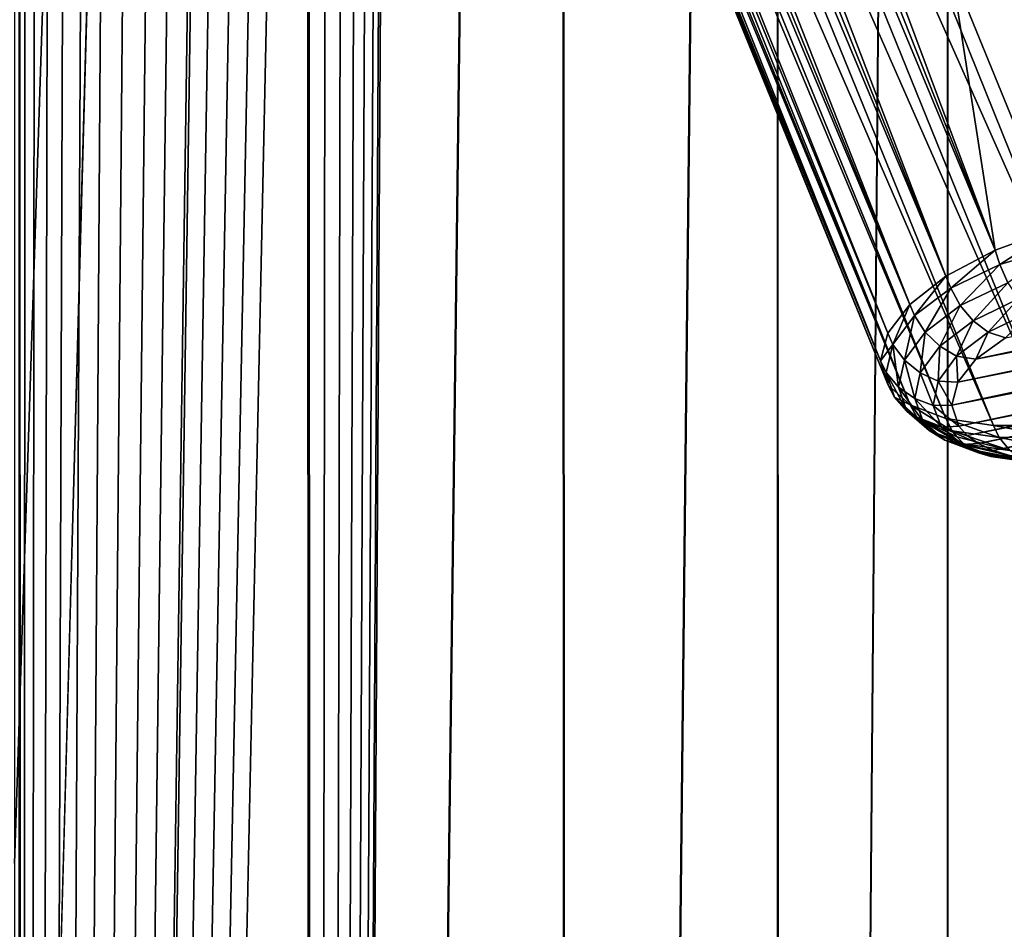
# Model space of a CAD drawing. Header units: metres. Extents: x -155 to 33, y -152 to 27.
# Tile 114 of 133: x 13.9 to 20.39, y -36.71 to -30.71. Entities that reach past the tile are written whole.
import ezdxf

# ---------------------------------------------------------------- set-up
doc = ezdxf.new("R2010")
doc.units = ezdxf.units.M
doc.layers.add('solid_12_401_042_XXX', color=7, linetype='CONTINUOUS')

msp = doc.modelspace()

# ---------------------------------------------------------------- linework, layer by layer
at = {"layer": 'solid_12_401_042_XXX'}
for points in [[(15.788923, 22.452606, 14.574693), (13.861236, -36.273315, 16.419106), (13.861005, -48.058125, 16.4193)], [(13.861005, -48.058125, 16.4193), (13.913462, -107.069321, 16.374866), (15.788923, 22.452606, 14.574693)], [(15.788923, 22.452606, 14.574693), (13.861293, -24.704145, 16.419058), (13.861236, -36.273315, 16.419106)], [(15.788923, 22.452606, 14.574693), (13.913462, -107.069321, 16.374866), (15.828627, -107.070511, 14.531556)], [(15.788923, 22.452606, 14.574693), (15.828627, -107.070511, 14.531556), (17.473083, 22.452606, 12.505738)], [(17.466776, 22.452606, -12.510905), (17.500097, -107.071236, -12.464258), (15.827186, -107.070473, -14.529484)], [(16.366352, -14.85323, -13.919402), (17.466776, 22.452606, -12.510905), (15.827186, -107.070473, -14.529484)], [(17.473083, 22.452606, 12.505738), (15.828627, -107.070511, 14.531556), (17.501869, -107.071266, 12.465413)], [(18.8834, 22.452606, -10.248645), (17.500097, -107.071236, -12.464258), (17.466776, 22.452606, -12.510905)], [(17.473083, 22.452606, 12.505738), (17.501869, -107.071266, 12.465413), (18.88788, 22.452606, 10.24403)], [(18.8834, 22.452606, -10.248645), (18.905018, -107.071877, -10.208716), (17.500097, -107.071236, -12.464258)], [(18.88788, 22.452606, 10.24403), (17.501869, -107.071266, 12.465413), (18.906857, -107.071899, 10.208956)], [(20.008602, 22.452606, -7.828201), (18.905018, -107.071877, -10.208716), (18.8834, 22.452606, -10.248645)], [(18.88788, 22.452606, 10.24403), (18.906857, -107.071899, 10.208956), (20.011501, 22.452606, 7.824434)], [(20.008602, 22.452606, -7.828201), (20.020964, -107.072388, -7.796537), (18.905018, -107.071877, -10.208716)], [(20.011501, 22.452606, 7.824434), (18.906857, -107.071899, 10.208956), (20.022726, -107.072403, 7.795655)], [(20.825024, 22.452606, -5.286924), (20.020964, -107.072388, -7.796537), (20.008602, 22.452606, -7.828201)], [(20.011501, 22.452606, 7.824434), (20.022726, -107.072403, 7.795655), (20.826626, 22.452606, 5.284248)], [(20.825024, 22.452606, -5.286924), (20.830572, -107.072762, -5.265028), (20.020964, -107.072388, -7.796537)], [(20.826626, 22.452606, 5.284248), (20.022726, -107.072403, 7.795655), (20.831682, -107.072769, 5.264277)], [(16.348629, -15.469876, -13.940213), (16.366352, -14.85323, -13.919402), (15.827186, -107.070473, -14.529484)], [(13.893128, -15.106859, -16.388481), (13.912835, -107.069214, -16.371756), (13.885608, -107.069176, -16.394854)], [(13.932873, -15.740203, -16.354708), (13.912835, -107.069214, -16.371756), (13.893128, -15.106859, -16.388481)], [(16.30209, -16.024206, -13.994604), (16.348629, -15.469876, -13.940213), (15.827186, -107.070473, -14.529484)], [(14.006401, -16.303448, -16.291786), (13.912835, -107.069214, -16.371756), (13.932873, -15.740203, -16.354708)], [(16.232958, -16.520361, -14.074726), (16.30209, -16.024206, -13.994604), (15.827186, -107.070473, -14.529484)], [(14.105331, -16.797194, -16.206213), (13.912835, -107.069214, -16.371756), (14.006401, -16.303448, -16.291786)], [(16.145208, -16.961464, -14.17529), (16.232958, -16.520361, -14.074726), (15.827186, -107.070473, -14.529484)], [(14.224899, -17.230268, -16.101372), (13.912835, -107.069214, -16.371756), (14.105331, -16.797194, -16.206213)], [(16.041273, -17.349403, -14.29279), (16.145208, -16.961464, -14.17529), (15.827186, -107.070473, -14.529484)], [(14.36205, -17.604326, -15.979166), (13.912835, -107.069214, -16.371756), (14.224899, -17.230268, -16.101372)], [(15.92264, -17.684626, -14.424822), (16.041273, -17.349403, -14.29279), (15.827186, -107.070473, -14.529484)], [(14.514462, -17.917969, -15.840864), (13.912835, -107.069214, -16.371756), (14.36205, -17.604326, -15.979166)], [(15.790307, -17.965824, -14.569551), (15.92264, -17.684626, -14.424822), (15.827186, -107.070473, -14.529484)], [(14.679664, -18.167122, -15.687906), (13.912835, -107.069214, -16.371756), (14.514462, -17.917969, -15.840864)], [(15.790307, -17.965824, -14.569551), (15.827186, -107.070473, -14.529484), (13.912835, -107.069214, -16.371756)], [(15.645444, -18.189608, -14.724989), (15.790307, -17.965824, -14.569551), (13.912835, -107.069214, -16.371756)], [(14.853809, -18.345327, -15.523132), (13.912835, -107.069214, -16.371756), (14.679664, -18.167122, -15.687906)], [(15.490911, -18.35075, -14.887461), (15.645444, -18.189608, -14.724989), (13.912835, -107.069214, -16.371756)], [(15.016561, -18.441788, -15.36576), (13.912835, -107.069214, -16.371756), (14.853809, -18.345327, -15.523132)], [(15.33232, -18.445108, -15.050727), (15.490911, -18.35075, -14.887461), (13.912835, -107.069214, -16.371756)], [(15.016561, -18.441788, -15.36576), (15.174908, -18.474016, -15.209412), (13.912835, -107.069214, -16.371756)], [(15.174908, -18.474016, -15.209412), (15.33232, -18.445108, -15.050727), (13.912835, -107.069214, -16.371756)], [(20.329096, -32.228615, -24.245113), (15.602794, -20.283295, -19.505215), (15.810852, -20.137238, -19.654924)], [(20.329096, -32.228615, -24.245113), (15.810852, -20.137238, -19.654924), (20.040121, -30.379686, -23.869717)], [(20.329096, -32.228615, -24.245113), (15.415354, -20.430723, -19.331533), (15.602794, -20.283295, -19.505215)], [(20.003256, -32.400547, -23.86664), (15.250689, -20.577824, -19.135878), (15.415354, -20.430723, -19.331533)], [(20.003256, -32.400547, -23.86664), (15.415354, -20.430723, -19.331533), (20.329096, -32.228615, -24.245113)], [(20.003256, -32.400547, -23.86664), (15.110694, -20.722902, -18.920502), (15.250689, -20.577824, -19.135878)], [(19.764946, -32.586788, -23.439552), (14.99698, -20.864292, -18.687881), (15.110694, -20.722902, -18.920502)], [(19.764946, -32.586788, -23.439552), (15.110694, -20.722902, -18.920502), (20.003256, -32.400547, -23.86664)], [(18.751484, -20.810345, -15.065525), (18.509583, -20.948656, -14.968634), (22.919889, -31.091507, -19.246351)], [(23.015856, -30.686142, -19.243454), (18.751484, -20.810345, -15.065525), (22.919889, -31.091507, -19.246351)], [(19.764946, -32.586788, -23.439552), (14.910856, -21.000366, -18.440695), (14.99698, -20.864292, -18.687881)], [(18.509583, -20.948656, -14.968634), (18.254847, -21.080679, -14.89998), (23.130077, -32.920971, -19.748205)], [(18.509583, -20.948656, -14.968634), (23.614216, -32.792252, -19.940678), (22.919889, -31.091507, -19.246351)], [(18.509583, -20.948656, -14.968634), (23.130077, -32.920971, -19.748205), (23.614216, -32.792252, -19.940678)], [(19.619909, -32.776604, -22.974995), (14.853313, -21.129557, -18.181787), (14.910856, -21.000366, -18.440695)], [(19.619909, -32.776604, -22.974995), (14.910856, -21.000366, -18.440695), (19.764946, -32.586788, -23.439552)], [(18.254847, -21.080679, -14.89998), (17.990208, -21.204895, -14.860353), (23.130077, -32.920971, -19.748205)], [(19.572071, -32.957928, -22.486324), (14.825014, -21.250376, -17.914141), (14.853313, -21.129557, -18.181787)], [(19.572071, -32.957928, -22.486324), (14.853313, -21.129557, -18.181787), (19.619909, -32.776604, -22.974995)], [(17.990208, -21.204895, -14.860353), (17.71871, -21.319874, -14.85021), (22.625994, -33.048843, -19.655901)], [(17.990208, -21.204895, -14.860353), (22.625994, -33.048843, -19.655901), (23.130077, -32.920971, -19.748205)], [(19.572071, -32.957928, -22.486324), (14.826284, -21.361435, -17.640831), (14.825014, -21.250376, -17.914141)], [(19.62233, -33.118591, -21.989294), (14.857108, -21.461456, -17.365005), (14.826284, -21.361435, -17.640831)], [(19.62233, -33.118591, -21.989294), (14.826284, -21.361435, -17.640831), (19.572071, -32.957928, -22.486324)], [(17.71871, -21.319874, -14.85021), (17.44348, -21.424294, -14.869667), (22.625994, -33.048843, -19.655901)], [(22.11648, -33.168045, -19.664223), (17.44348, -21.424294, -14.869667), (16.934069, -21.585968, -14.983056)], [(22.11648, -33.168045, -19.664223), (22.625994, -33.048843, -19.655901), (17.44348, -21.424294, -14.869667)], [(19.62233, -33.118591, -21.989294), (14.917132, -21.54929, -17.089838), (14.857108, -21.461456, -17.365005)], [(19.767916, -33.247883, -21.500853), (15.005665, -21.62392, -16.818497), (14.917132, -21.54929, -17.089838)], [(19.767916, -33.247883, -21.500853), (14.917132, -21.54929, -17.089838), (19.62233, -33.118591, -21.989294)], [(21.615416, -33.269863, -19.771252), (16.934069, -21.585968, -14.983056), (16.442825, -21.700922, -15.192719)], [(21.615416, -33.269863, -19.771252), (22.11648, -33.168045, -19.664223), (16.934069, -21.585968, -14.983056)], [(19.767916, -33.247883, -21.500853), (15.121688, -21.684492, -16.554104), (15.005665, -21.62392, -16.818497)], [(20.002592, -33.337769, -21.038427), (15.263865, -21.730307, -16.299702), (15.121688, -21.684492, -16.554104)], [(20.002592, -33.337769, -21.038427), (15.121688, -21.684492, -16.554104), (19.767916, -33.247883, -21.500853)], [(20.317183, -33.383652, -20.619019), (15.590911, -21.774546, -15.864296), (15.263865, -21.730307, -16.299702)], [(20.317183, -33.383652, -20.619019), (15.263865, -21.730307, -16.299702), (20.002592, -33.337769, -21.038427)], [(21.138004, -33.345005, -19.972248), (16.442825, -21.700922, -15.192719), (15.989137, -21.76462, -15.490382)], [(21.138004, -33.345005, -19.972248), (21.615416, -33.269863, -19.771252), (16.442825, -21.700922, -15.192719)], [(20.700211, -33.385025, -20.258783), (15.989137, -21.76462, -15.490382), (15.590911, -21.774546, -15.864296)], [(20.317183, -33.383652, -20.619019), (20.700211, -33.385025, -20.258783), (15.590911, -21.774546, -15.864296)], [(20.700211, -33.385025, -20.258783), (21.138004, -33.345005, -19.972248), (15.989137, -21.76462, -15.490382)], [(20.734449, -32.080433, -24.564043), (20.040121, -30.379686, -23.869717), (28.344824, -29.940958, -29.503948)], [(20.329096, -32.228615, -24.245113), (20.040121, -30.379686, -23.869717), (20.734449, -32.080433, -24.564043)], [(30.634422, -30.730934, -29.767519), (20.201199, -32.94809, -23.439672), (20.396391, -32.807167, -23.792635)], [(30.634422, -30.730934, -29.767519), (30.880859, -30.766039, -29.707535), (20.201199, -32.94809, -23.439672)], [(30.880859, -30.766039, -29.707535), (31.123394, -30.805407, -29.625238), (20.201199, -32.94809, -23.439672)], [(31.123394, -30.805407, -29.625238), (20.081192, -33.099392, -23.048901), (20.201199, -32.94809, -23.439672)], [(31.123394, -30.805407, -29.625238), (31.356455, -30.847492, -29.521404), (20.081192, -33.099392, -23.048901)], [(31.356455, -30.847492, -29.521404), (20.042118, -33.2505, -22.62933), (20.081192, -33.099392, -23.048901)], [(31.356455, -30.847492, -29.521404), (31.580688, -30.891323, -29.395973), (20.042118, -33.2505, -22.62933)], [(31.580688, -30.891323, -29.395973), (31.790989, -30.935104, -29.251663), (20.042118, -33.2505, -22.62933)], [(31.790989, -30.935104, -29.251663), (20.088264, -33.389233, -22.193918), (20.042118, -33.2505, -22.62933)], [(31.790989, -30.935104, -29.251663), (31.987946, -30.978327, -29.087902), (20.088264, -33.389233, -22.193918)], [(31.987946, -30.978327, -29.087902), (20.143862, -33.450562, -21.973785), (20.088264, -33.389233, -22.193918)], [(31.987946, -30.978327, -29.087902), (32.168011, -31.019518, -28.908192), (20.143862, -33.450562, -21.973785)], [(32.168011, -31.019518, -28.908192), (20.219633, -33.503857, -21.758301), (20.143862, -33.450562, -21.973785)], [(32.168011, -31.019518, -28.908192), (32.330315, -31.058214, -28.713367), (20.219633, -33.503857, -21.758301)], [(32.330315, -31.058214, -28.713367), (20.31531, -33.548496, -21.548456), (20.219633, -33.503857, -21.758301)], [(32.330315, -31.058214, -28.713367), (32.475368, -31.09424, -28.502903), (20.31531, -33.548496, -21.548456)], [(20.31531, -33.548496, -21.548456), (32.475368, -31.09424, -28.502903), (32.493439, -31.09877, -28.473915)], [(20.31531, -33.548496, -21.548456), (32.493439, -31.09877, -28.473915), (20.430981, -33.584343, -21.343224)], [(20.360107, -32.323181, -24.262344), (20.329096, -32.228615, -24.245113), (20.734449, -32.080433, -24.564043)], [(20.755882, -32.203159, -24.575424), (20.360107, -32.323181, -24.262344), (20.734449, -32.080433, -24.564043)], [(20.411596, -32.442974, -24.254568), (20.360107, -32.323181, -24.262344), (20.755882, -32.203159, -24.575424)], [(20.035393, -32.479256, -23.886078), (20.003256, -32.400547, -23.86664), (20.329096, -32.228615, -24.245113)], [(20.360107, -32.323181, -24.262344), (20.035393, -32.479256, -23.886078), (20.329096, -32.228615, -24.245113)], [(20.097616, -32.594093, -23.887701), (20.035393, -32.479256, -23.886078), (20.360107, -32.323181, -24.262344)], [(20.411596, -32.442974, -24.254568), (20.097616, -32.594093, -23.887701), (20.360107, -32.323181, -24.262344)], [(19.796692, -32.659775, -23.458267), (19.764946, -32.586788, -23.439552), (20.003256, -32.400547, -23.86664)], [(20.035393, -32.479256, -23.886078), (19.796692, -32.659775, -23.458267), (20.003256, -32.400547, -23.86664)], [(20.182539, -32.694302, -23.86738), (20.097616, -32.594093, -23.887701), (20.411596, -32.442974, -24.254568)], [(20.482826, -32.550083, -24.221092), (20.182539, -32.694302, -23.86738), (20.411596, -32.442974, -24.254568)], [(19.867714, -32.768764, -23.470079), (19.796692, -32.659775, -23.458267), (20.035393, -32.479256, -23.886078)], [(20.097616, -32.594093, -23.887701), (19.867714, -32.768764, -23.470079), (20.035393, -32.479256, -23.886078)], [(19.653818, -32.850182, -22.993443), (19.619909, -32.776604, -22.974995), (19.764946, -32.586788, -23.439552)], [(19.796692, -32.659775, -23.458267), (19.653818, -32.850182, -22.993443), (19.764946, -32.586788, -23.439552)], [(19.963505, -32.860729, -23.464352), (19.867714, -32.768764, -23.470079), (20.097616, -32.594093, -23.887701)], [(20.182539, -32.694302, -23.86738), (19.963505, -32.860729, -23.464352), (20.097616, -32.594093, -23.887701)], [(20.281427, -32.769573, -23.827206), (20.182539, -32.694302, -23.86738), (20.482826, -32.550083, -24.221092)], [(20.566467, -32.633492, -24.165363), (20.281427, -32.769573, -23.827206), (20.482826, -32.550083, -24.221092)], [(19.731186, -32.95303, -23.015791), (19.653818, -32.850182, -22.993443), (19.796692, -32.659775, -23.458267)], [(19.867714, -32.768764, -23.470079), (19.731186, -32.95303, -23.015791), (19.796692, -32.659775, -23.458267)], [(20.396391, -32.807167, -23.792635), (20.281427, -32.769573, -23.827206), (20.566467, -32.633492, -24.165363)], [(20.074215, -32.926212, -23.441677), (19.963505, -32.860729, -23.464352), (20.182539, -32.694302, -23.86738)], [(20.281427, -32.769573, -23.827206), (20.074215, -32.926212, -23.441677), (20.182539, -32.694302, -23.86738)], [(19.653818, -32.850182, -22.993443), (19.572071, -32.957928, -22.486324), (19.619909, -32.776604, -22.974995)], [(19.834362, -33.036259, -23.02549), (19.731186, -32.95303, -23.015791), (19.867714, -32.768764, -23.470079)], [(19.963505, -32.860729, -23.464352), (19.834362, -33.036259, -23.02549), (19.867714, -32.768764, -23.470079)], [(20.201199, -32.94809, -23.439672), (20.074215, -32.926212, -23.441677), (20.281427, -32.769573, -23.827206)], [(20.396391, -32.807167, -23.792635), (20.201199, -32.94809, -23.439672), (20.281427, -32.769573, -23.827206)], [(19.653818, -32.850182, -22.993443), (19.610409, -33.034599, -22.50733), (19.572071, -32.957928, -22.486324)], [(19.691448, -33.131645, -22.540159), (19.610409, -33.034599, -22.50733), (19.653818, -32.850182, -22.993443)], [(19.731186, -32.95303, -23.015791), (19.691448, -33.131645, -22.540159), (19.653818, -32.850182, -22.993443)], [(19.952736, -33.091312, -23.021542), (19.834362, -33.036259, -23.02549), (19.963505, -32.860729, -23.464352)], [(20.074215, -32.926212, -23.441677), (19.952736, -33.091312, -23.021542), (19.963505, -32.860729, -23.464352)], [(19.610409, -33.034599, -22.50733), (19.62233, -33.118591, -21.989294), (19.572071, -32.957928, -22.486324)], [(19.798279, -33.206543, -22.565527), (19.691448, -33.131645, -22.540159), (19.731186, -32.95303, -23.015791)], [(19.834362, -33.036259, -23.02549), (19.798279, -33.206543, -22.565527), (19.731186, -32.95303, -23.015791)], [(20.081192, -33.099392, -23.048901), (19.952736, -33.091312, -23.021542), (20.074215, -32.926212, -23.441677)], [(20.201199, -32.94809, -23.439672), (20.081192, -33.099392, -23.048901), (20.074215, -32.926212, -23.441677)], [(19.610409, -33.034599, -22.50733), (19.664961, -33.198307, -22.015686), (19.62233, -33.118591, -21.989294)], [(19.747011, -33.290432, -22.058622), (19.664961, -33.198307, -22.015686), (19.610409, -33.034599, -22.50733)], [(19.691448, -33.131645, -22.540159), (19.747011, -33.290432, -22.058622), (19.610409, -33.034599, -22.50733)], [(19.91991, -33.251606, -22.580826), (19.798279, -33.206543, -22.565527), (19.834362, -33.036259, -23.02549)], [(19.952736, -33.091312, -23.021542), (19.91991, -33.251606, -22.580826), (19.834362, -33.036259, -23.02549)], [(20.042118, -33.2505, -22.62933), (19.91991, -33.251606, -22.580826), (19.952736, -33.091312, -23.021542)], [(20.081192, -33.099392, -23.048901), (20.042118, -33.2505, -22.62933), (19.952736, -33.091312, -23.021542)], [(19.664961, -33.198307, -22.015686), (19.767916, -33.247883, -21.500853), (19.62233, -33.118591, -21.989294)], [(19.853825, -33.3582, -22.099421), (19.747011, -33.290432, -22.058622), (19.691448, -33.131645, -22.540159)], [(19.798279, -33.206543, -22.565527), (19.853825, -33.3582, -22.099421), (19.691448, -33.131645, -22.540159)], [(19.664961, -33.198307, -22.015686), (19.812441, -33.329315, -21.534042), (19.767916, -33.247883, -21.500853)], [(19.892962, -33.417812, -21.586454), (19.812441, -33.329315, -21.534042), (19.664961, -33.198307, -22.015686)], [(19.747011, -33.290432, -22.058622), (19.892962, -33.417812, -21.586454), (19.664961, -33.198307, -22.015686)], [(19.974417, -33.394646, -22.13389), (19.853825, -33.3582, -22.099421), (19.798279, -33.206543, -22.565527)], [(19.91991, -33.251606, -22.580826), (19.974417, -33.394646, -22.13389), (19.798279, -33.206543, -22.565527)], [(19.996305, -33.480232, -21.642042), (19.892962, -33.417812, -21.586454), (19.747011, -33.290432, -22.058622)], [(19.853825, -33.3582, -22.099421), (19.996305, -33.480232, -21.642042), (19.747011, -33.290432, -22.058622)], [(20.04598, -33.4198, -21.078083), (20.002592, -33.337769, -21.038427), (19.767916, -33.247883, -21.500853)], [(19.812441, -33.329315, -21.534042), (20.04598, -33.4198, -21.078083), (19.767916, -33.247883, -21.500853)], [(20.042118, -33.2505, -22.62933), (20.088264, -33.389233, -22.193918), (19.91991, -33.251606, -22.580826)], [(20.088264, -33.389233, -22.193918), (19.974417, -33.394646, -22.13389), (19.91991, -33.251606, -22.580826)], [(20.074951, -33.458317, -21.102058), (20.04598, -33.4198, -21.078083), (19.812441, -33.329315, -21.534042)], [(20.122473, -33.505867, -21.138979), (20.074951, -33.458317, -21.102058), (19.812441, -33.329315, -21.534042)], [(19.892962, -33.417812, -21.586454), (20.122473, -33.505867, -21.138979), (19.812441, -33.329315, -21.534042)], [(20.111845, -33.510162, -21.695091), (19.996305, -33.480232, -21.642042), (19.853825, -33.3582, -22.099421)], [(19.974417, -33.394646, -22.13389), (20.111845, -33.510162, -21.695091), (19.853825, -33.3582, -22.099421)], [(20.355467, -33.463539, -20.662233), (20.002592, -33.337769, -21.038427), (20.04598, -33.4198, -21.078083)], [(20.355467, -33.463539, -20.662233), (20.317183, -33.383652, -20.619019), (20.002592, -33.337769, -21.038427)], [(20.177238, -33.544331, -21.179012), (20.122473, -33.505867, -21.138979), (19.892962, -33.417812, -21.586454)], [(20.21858, -33.564751, -21.207907), (20.177238, -33.544331, -21.179012), (19.892962, -33.417812, -21.586454)], [(19.996305, -33.480232, -21.642042), (20.21858, -33.564751, -21.207907), (19.892962, -33.417812, -21.586454)], [(20.088264, -33.389233, -22.193918), (20.143862, -33.450562, -21.973785), (19.974417, -33.394646, -22.13389)], [(20.219633, -33.503857, -21.758301), (20.111845, -33.510162, -21.695091), (19.974417, -33.394646, -22.13389)], [(20.143862, -33.450562, -21.973785), (20.219633, -33.503857, -21.758301), (19.974417, -33.394646, -22.13389)], [(20.425957, -33.549557, -20.730751), (20.04598, -33.4198, -21.078083), (20.074951, -33.458317, -21.102058)], [(20.425957, -33.549557, -20.730751), (20.355467, -33.463539, -20.662233), (20.04598, -33.4198, -21.078083)], [(20.731882, -33.462029, -20.302784), (20.700211, -33.385025, -20.258783), (20.317183, -33.383652, -20.619019)], [(20.355467, -33.463539, -20.662233), (20.731882, -33.462029, -20.302784), (20.317183, -33.383652, -20.619019)], [(20.299767, -33.587723, -21.262012), (20.21858, -33.564751, -21.207907), (19.996305, -33.480232, -21.642042)], [(20.325153, -33.590801, -21.278299), (20.299767, -33.587723, -21.262012), (19.996305, -33.480232, -21.642042)], [(20.111845, -33.510162, -21.695091), (20.325153, -33.590801, -21.278299), (19.996305, -33.480232, -21.642042)], [(20.425957, -33.549557, -20.730751), (20.074951, -33.458317, -21.102058), (20.122473, -33.505867, -21.138979)], [(20.219633, -33.503857, -21.758301), (20.31531, -33.548496, -21.548456), (20.111845, -33.510162, -21.695091)], [(20.794205, -33.549278, -20.37739), (20.731882, -33.462029, -20.302784), (20.355467, -33.463539, -20.662233)], [(20.425957, -33.549557, -20.730751), (20.794205, -33.549278, -20.37739), (20.355467, -33.463539, -20.662233)], [(20.430981, -33.584343, -21.343224), (20.325153, -33.590801, -21.278299), (20.111845, -33.510162, -21.695091)], [(20.31531, -33.548496, -21.548456), (20.430981, -33.584343, -21.343224), (20.111845, -33.510162, -21.695091)], [(20.513069, -33.607967, -20.812395), (20.122473, -33.505867, -21.138979), (20.177238, -33.544331, -21.179012)], [(20.513069, -33.607967, -20.812395), (20.425957, -33.549557, -20.730751), (20.122473, -33.505867, -21.138979)], [(20.513069, -33.607967, -20.812395), (20.177238, -33.544331, -21.179012), (20.21858, -33.564751, -21.207907)], [(20.607847, -33.632763, -20.898775), (20.21858, -33.564751, -21.207907), (20.299767, -33.587723, -21.262012)], [(20.607847, -33.632763, -20.898775), (20.513069, -33.607967, -20.812395), (20.21858, -33.564751, -21.207907)], [(20.607847, -33.632763, -20.898775), (20.299767, -33.587723, -21.262012), (20.325153, -33.590801, -21.278299)], [(20.564821, -33.61018, -21.14785), (20.325153, -33.590801, -21.278299), (20.430981, -33.584343, -21.343224)], [(20.607847, -33.632763, -20.898775), (20.325153, -33.590801, -21.278299), (20.564821, -33.61018, -21.14785)]]:
    msp.add_3dface(points, dxfattribs=at)

doc.saveas('drawing.dxf')
